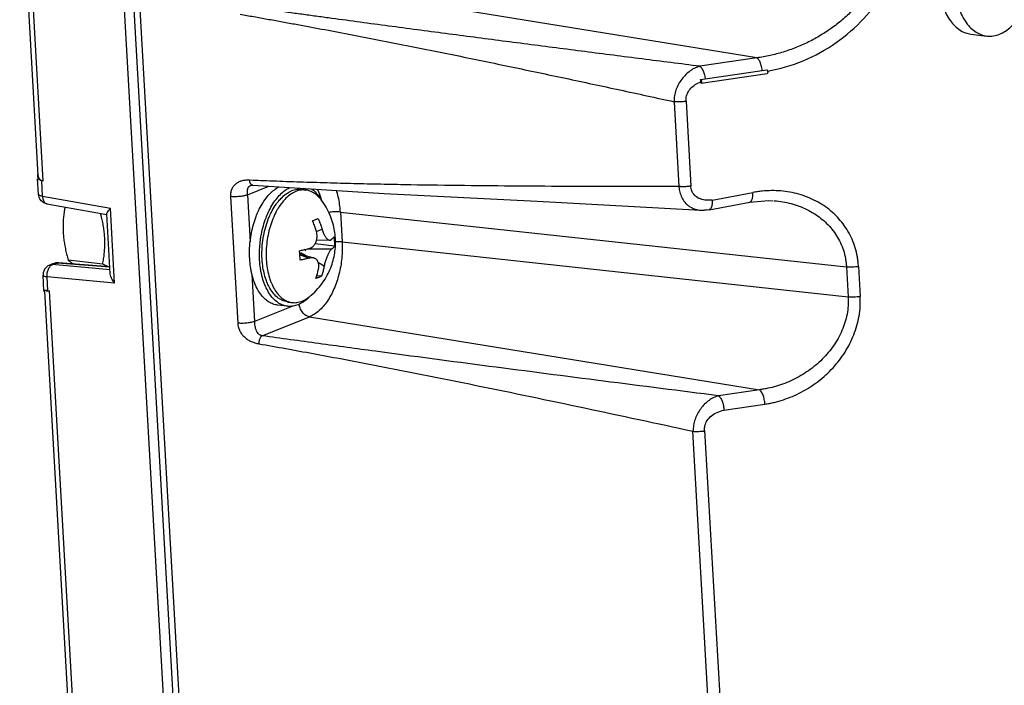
# Model space of a CAD drawing. Header units: inches. Extents: x -4 to 262, y 56 to 231.
# Tile 129 of 162: x 121.89 to 125.07, y 168.5 to 170.65. Entities that reach past the tile are written whole.
import ezdxf

# ---------------------------------------------------------------- set-up
doc = ezdxf.new("R2010")
doc.units = ezdxf.units.IN
doc.header["$LTSCALE"] = 1.2
doc.header["$MEASUREMENT"] = 0
doc.layers.get('0').update_dxf_attribs({"linetype": 'CONTINUOUS'})
for name, color, linetype in [('02___PRT_ALL_AXES', 7, 'CONTINUOUS'), ('6_ALL_SURFS', 7, 'CONTINUOUS'), ('7_ALL_FEATURES', 7, 'CONTINUOUS')]:
    doc.layers.add(name, color=color, linetype=linetype)

msp = doc.modelspace()

# ---------------------------------------------------------------- linework, layer by layer
at = {"color": 7, "linetype": 'Continuous'}
for p, q in [((124.10067702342, 170.4626341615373), (124.28510701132, 170.4899315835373)), ((124.28510701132, 170.4899315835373), (124.2998078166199, 170.4921028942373)), ((124.08625449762, 170.4566584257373), (124.08583794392, 170.4606094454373)), ((124.08585043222, 170.4604909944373), (124.09321529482, 170.4615506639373)), ((124.0864928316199, 170.4528319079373), (124.08625449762, 170.4566584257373)), ((124.0864928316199, 170.4528319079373), (124.0866502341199, 170.4489221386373)), ((124.0873080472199, 170.4488368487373), (124.0866502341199, 170.4489221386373)), ((124.09321529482, 170.4615506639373), (124.10067702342, 170.4626341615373))]:
    msp.add_line(p, q, dxfattribs=at)
for points, start_tangent, end_tangent in [([(124.3023054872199, 170.4876698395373), (124.4170148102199, 170.5211122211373), (124.52412670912, 170.5803963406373), (124.6128753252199, 170.6575989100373), (124.6788311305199, 170.7451893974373), (124.7221746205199, 170.8376231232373), (124.7436283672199, 170.9262828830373), (124.74629946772, 171.0049245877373)], (0.9846584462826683, 0.1744928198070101), (-0.09088909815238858, 0.995861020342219)), ([(124.2851017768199, 170.4899288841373), (124.28376358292, 170.4989420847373), (124.28200310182, 170.5064345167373), (124.27971985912, 170.5134331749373), (124.2769978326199, 170.5195699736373), (124.2739824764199, 170.5246123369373), (124.2724159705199, 170.5266625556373), (124.2708419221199, 170.5283739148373), (124.26928512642, 170.5297329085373), (124.26776702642, 170.5307346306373)], (-0.1029095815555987, 0.9946907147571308), (-0.8757526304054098, 0.4827601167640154)), ([(124.0833542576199, 170.5034333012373), (124.08415661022, 170.5029344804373), (124.08495438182, 170.5023344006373), (124.08574893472, 170.5016422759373), (124.0865402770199, 170.5008642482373), (124.0881083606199, 170.4990653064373), (124.0896421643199, 170.4969544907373), (124.0925392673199, 170.4918614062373), (124.0951543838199, 170.4858266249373), (124.0974097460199, 170.4790891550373), (124.0992051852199, 170.4718504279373), (124.10045633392, 170.4643335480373), (124.1006621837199, 170.4626245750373)], (0.8757403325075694, -0.4827824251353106), (0.1105378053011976, -0.9938719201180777)), ([(124.2998026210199, 170.4921629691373), (124.3012277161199, 170.4907034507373), (124.30222056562, 170.4881893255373), (124.3026758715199, 170.4852022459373), (124.3024869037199, 170.4825044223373), (124.30168825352, 170.4807850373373), (124.3010960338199, 170.4805167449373)], (0.9529378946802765, -0.3031655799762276), (-0.9783154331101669, -0.207120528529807)), ([(124.0390650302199, 170.3902204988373), (124.0397574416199, 170.4041029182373), (124.0448981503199, 170.4185961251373), (124.0547216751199, 170.4323893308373), (124.0688876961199, 170.4442515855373), (124.08649916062, 170.4526747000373)], (-0.1121071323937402, 0.9936961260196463), (0.9448206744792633, 0.3275879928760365)), ([(124.08583794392, 170.4606094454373), (124.0873823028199, 170.4591377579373), (124.0883978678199, 170.4566439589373), (124.0888772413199, 170.4536327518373), (124.08870153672, 170.4508958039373), (124.0879025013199, 170.4491428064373), (124.08730157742, 170.4488669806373)], (0.987372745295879, -0.1584142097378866), (-0.9777161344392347, -0.2099313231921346))]:
    msp.add_spline(points, degree=3, dxfattribs=dict(at, start_tangent=start_tangent, end_tangent=end_tangent))
at = {"layer": '02___PRT_ALL_AXES', "color": 7, "linetype": 'Continuous'}
for p, q in [((124.9585799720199, 170.6073532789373), (125.0099237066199, 170.6011286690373)), ((122.79728682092, 170.1052532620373), (122.8109557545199, 170.1035961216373)), ((122.8605346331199, 170.0727605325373), (122.8608899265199, 170.0721619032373)), ((122.6981760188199, 170.0289313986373), (122.6996665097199, 170.0319166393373)), ((122.6629790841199, 169.9306103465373), (122.6649877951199, 169.9465692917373)), ((122.6612097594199, 169.8967984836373), (122.6613400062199, 169.9054630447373)), ((122.6759418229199, 169.8363585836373), (122.6748999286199, 169.8410536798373)), ((122.8231037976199, 169.7589277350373), (122.8224019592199, 169.7582125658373)), ((122.75156221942, 169.7280935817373), (122.7194723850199, 169.7319839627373)), ((122.7532206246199, 169.7417729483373), (122.7668895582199, 169.7401158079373))]:
    msp.add_line(p, q, dxfattribs=at)
for points, start_tangent, end_tangent in [([(125.0099292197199, 170.6011286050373), (125.01241487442, 170.6008676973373), (125.0318021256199, 170.6015678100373), (125.0513227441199, 170.6070327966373), (125.0705793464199, 170.6171514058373), (125.0891799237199, 170.6317176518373), (125.1067458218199, 170.6504350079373), (125.1229194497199, 170.6729224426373), (125.1373715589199, 170.6987221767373), (125.1498079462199, 170.7273090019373), (125.1599754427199, 170.7581009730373), (125.1676670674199, 170.7904712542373), (125.1727262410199, 170.8237608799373), (125.1750499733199, 170.8572921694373), (125.17459095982, 170.8903825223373)], (0.9926931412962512, -0.1206661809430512), (-0.05664239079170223, 0.9983945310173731)), ([(124.8507723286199, 170.7871062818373), (124.85400474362, 170.7551304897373), (124.8599447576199, 170.7249201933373), (124.8684714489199, 170.6970903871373), (124.87941123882, 170.6722076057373), (124.8925414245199, 170.6507783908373), (124.9075947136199, 170.6332389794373), (124.9242646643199, 170.6199464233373), (124.9422119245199, 170.6111713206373), (124.9585854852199, 170.6073532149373)], (0.05664239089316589, -0.9983945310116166), (0.9926931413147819, -0.1206661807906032)), ([(124.9021160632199, 170.7808816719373), (124.9053484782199, 170.7489058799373), (124.9112884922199, 170.7186955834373), (124.9198151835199, 170.6908657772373), (124.9307549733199, 170.6659829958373), (124.9438851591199, 170.6445537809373), (124.95893844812, 170.6270143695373), (124.9756083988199, 170.6137218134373), (124.9935556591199, 170.6049467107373), (125.0099292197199, 170.6011286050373)], (0.05664239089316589, -0.9983945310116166), (0.9926931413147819, -0.1206661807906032)), ([(122.65842662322, 170.0368851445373), (122.6606488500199, 170.0414950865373), (122.6726922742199, 170.0629948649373), (122.6861702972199, 170.0817343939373), (122.7008085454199, 170.0973321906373), (122.71630902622, 170.1094707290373), (122.7241472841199, 170.1140906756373)], (0.4253171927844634, 0.9050443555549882), (0.884423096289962, 0.4666859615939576)), ([(122.6905164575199, 170.0329947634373), (122.6927386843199, 170.0376047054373), (122.70478210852, 170.0591044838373), (122.71826013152, 170.0778440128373), (122.7328983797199, 170.0934418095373), (122.74839886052, 170.1055803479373), (122.7595692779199, 170.1118725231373)], (0.4253171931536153, 0.9050443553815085), (0.902883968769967, 0.4298843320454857)), ([(122.7214506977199, 170.0660581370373), (122.7314640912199, 170.0773007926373), (122.74796109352, 170.0912772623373), (122.76520256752, 170.1006775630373)], (0.6273624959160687, 0.7787273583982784), (0.9278755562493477, 0.3728900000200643)), ([(122.7972938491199, 170.1052513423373), (122.78271821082, 170.1052452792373), (122.76520256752, 170.1006775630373)], (-0.9927908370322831, 0.1198597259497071), (-0.9278755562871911, -0.3728899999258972)), ([(122.8290650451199, 170.1074424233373), (122.8414329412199, 170.0973612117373), (122.8539773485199, 170.0827450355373), (122.8605346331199, 170.0727605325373)], (0.830723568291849, -0.5566851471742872), (0.512439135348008, -0.8587235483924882)), ([(122.6996665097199, 170.0319166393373), (122.7024709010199, 170.0372587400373), (122.7161615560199, 170.0591293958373), (122.7214506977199, 170.0660581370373)], (0.4530929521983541, 0.8914632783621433), (0.6273624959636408, 0.7787273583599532)), ([(122.62963268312, 169.8817781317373), (122.6292501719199, 169.9093534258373), (122.6311866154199, 169.9372961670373), (122.63540259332, 169.9650375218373), (122.6418122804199, 169.9920127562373), (122.6502851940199, 170.0176727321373), (122.65842662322, 170.0368851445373)], (-0.0566423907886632, 0.9983945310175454), (0.4253171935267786, 0.905044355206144)), ([(122.6649877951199, 169.9465692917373), (122.6674924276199, 169.9611471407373), (122.67390211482, 169.9881223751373), (122.6823750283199, 170.0137823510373), (122.6905164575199, 170.0329947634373)], (0.1480133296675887, 0.9889853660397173), (0.4253171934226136, 0.9050443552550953)), ([(122.6748999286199, 169.8410536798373), (122.67086034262, 169.8665963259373), (122.6692003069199, 169.8958565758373), (122.6704331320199, 169.9258712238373), (122.6745251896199, 169.9558215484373), (122.6813648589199, 169.9848905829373), (122.69076557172, 170.0122853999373), (122.6981760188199, 170.0289313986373)], (-0.2067663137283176, 0.9783903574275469), (0.4403334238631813, 0.8978343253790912)), ([(122.6613400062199, 169.9054630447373), (122.6629790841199, 169.9306103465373)], (0.02797506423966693, 0.9996086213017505), (0.1017285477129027, 0.9948121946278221)), ([(122.6347271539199, 169.8413054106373), (122.6323263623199, 169.8551316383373), (122.62963268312, 169.8817781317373)], (-0.1968418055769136, 0.9804352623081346), (-0.05664239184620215, 0.9983945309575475)), ([(122.6617225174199, 169.8778877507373), (122.6612097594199, 169.8967984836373)], (-0.05664239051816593, 0.9983945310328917), (0.00199542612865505, 0.9999980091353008)), ([(122.6668169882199, 169.8374150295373), (122.6644161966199, 169.8512412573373), (122.6617225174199, 169.8778877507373)], (-0.1968418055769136, 0.9804352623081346), (-0.05664239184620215, 0.9983945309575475)), ([(122.7194769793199, 169.7319839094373), (122.7058323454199, 169.7351656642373), (122.6908762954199, 169.7424782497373), (122.6769846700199, 169.7535553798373), (122.6644402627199, 169.7681715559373), (122.6534984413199, 169.7860292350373), (122.6443819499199, 169.8067648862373), (122.6372763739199, 169.8299563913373), (122.6347271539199, 169.8413054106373)], (-0.9926931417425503, 0.1206661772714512), (-0.1968418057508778, 0.9804352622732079)), ([(122.7515668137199, 169.7280935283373), (122.7379221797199, 169.7312752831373), (122.72296612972, 169.7385878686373), (122.7090745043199, 169.7496649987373), (122.6965300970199, 169.7642811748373), (122.6855882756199, 169.7821388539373), (122.6764717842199, 169.8028745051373), (122.6693662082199, 169.8260660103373), (122.6668169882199, 169.8374150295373)], (-0.9926931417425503, 0.1206661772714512), (-0.1968418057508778, 0.9804352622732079)), ([(122.6885417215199, 169.7988287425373), (122.6826001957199, 169.8134892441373), (122.6759418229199, 169.8363585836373)], (-0.4178603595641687, 0.9085112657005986), (-0.2266044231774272, 0.9739868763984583)), ([(122.7532135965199, 169.7417748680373), (122.7504772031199, 169.7421703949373), (122.7338410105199, 169.7475064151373), (122.7183344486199, 169.7576434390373), (122.7043804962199, 169.7723049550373), (122.6923597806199, 169.7910910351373), (122.6885417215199, 169.7988287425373)], (-0.9927908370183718, 0.1198597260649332), (-0.4178603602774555, 0.9085112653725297)), ([(122.8224019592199, 169.7582125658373), (122.81760906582, 169.7535844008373), (122.8021085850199, 169.7414458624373), (122.7860614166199, 169.7330136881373), (122.7697942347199, 169.7284595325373), (122.75363819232, 169.7278761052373), (122.7515668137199, 169.7280935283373)], (-0.7028684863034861, -0.7113198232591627), (-0.9926931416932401, 0.1206661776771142))]:
    msp.add_spline(points, degree=3, dxfattribs=dict(at, start_tangent=start_tangent, end_tangent=end_tangent))
at = {"layer": '6_ALL_SURFS', "color": 7, "linetype": 'Continuous'}
msp.add_line((122.2288319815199, 171.1668989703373), (122.4844225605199, 166.6617883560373), dxfattribs=at)
at = {"layer": '7_ALL_FEATURES', "color": 7, "linetype": 'Continuous'}
for p, q in [((121.9466167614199, 170.1502421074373), (121.88684249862, 171.2038398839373)), ((121.9629458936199, 170.1330394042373), (121.90258495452, 171.1969780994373)), ((122.1967421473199, 171.1707893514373), (122.4523327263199, 166.6656787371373)), ((122.2288319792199, 171.1668990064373), (122.4844225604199, 166.6617883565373)), ((122.2480940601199, 171.1644206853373), (122.5036679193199, 166.6596047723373)), ((124.2677670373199, 170.5307346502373), (122.79147695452, 170.7703561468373)), ((124.2677670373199, 170.5307346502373), (124.08335428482, 170.5034335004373)), ((124.0872844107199, 170.4488100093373), (124.3010789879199, 170.4804609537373)), ((124.0004468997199, 170.3888740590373), (124.0159884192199, 170.1149362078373)), ((124.0390650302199, 170.3902204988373), (124.0546066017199, 170.1162804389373)), ((121.9442692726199, 170.1504367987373), (121.94426090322, 170.1480483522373)), ((121.9475749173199, 170.0898653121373), (121.94475378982, 170.1395912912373)), ((121.96078848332, 170.0833631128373), (121.95792415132, 170.1338506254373)), ((121.9629458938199, 170.1330394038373), (121.9579241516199, 170.1338506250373)), ((122.6404457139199, 170.1346649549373), (122.6290604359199, 170.1351188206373)), ((122.6224686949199, 170.0881158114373), (122.6911779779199, 170.1157274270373)), ((122.6321967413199, 170.1180794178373), (122.63223790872, 170.1180958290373)), ((121.96078848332, 170.0833631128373), (122.17978971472, 170.0446934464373)), ((122.56794777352, 170.0826650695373), (122.5911577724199, 169.6735591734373)), ((122.6224686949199, 170.0881158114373), (122.6310978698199, 169.9360155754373)), ((122.8606109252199, 170.0720032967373), (122.8601895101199, 170.0725542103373)), ((122.8607974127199, 170.0735250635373), (122.86142808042, 170.0711288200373)), ((123.55830537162, 170.0671635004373), (124.0869640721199, 170.0384134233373)), ((124.1229763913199, 170.0714316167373), (124.2546887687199, 170.0958847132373)), ((121.9748488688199, 170.0586441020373), (122.1679736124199, 170.0245435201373)), ((122.1934880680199, 169.8032424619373), (122.17978971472, 170.0446934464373)), ((122.7299283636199, 170.0576077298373), (122.72501890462, 170.0504917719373)), ((122.7320328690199, 170.0604471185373), (122.7299283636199, 170.0576077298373)), ((124.0849460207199, 170.0385666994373), (124.0869791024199, 170.0384138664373)), ((124.0849460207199, 170.0385666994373), (124.0976495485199, 170.0383922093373)), ((124.0869791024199, 170.0384138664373), (124.10960849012, 170.0406663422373)), ((124.0976495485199, 170.0383922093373), (124.11343183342, 170.0402205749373)), ((124.1135705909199, 170.0401610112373), (124.1134760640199, 170.0401443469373)), ((124.11357727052, 170.0401622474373), (124.24528978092, 170.0646153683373)), ((122.1792677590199, 169.8328169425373), (122.16828908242, 170.0263301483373)), ((122.92261367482, 170.0325500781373), (122.9281039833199, 169.9357763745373)), ((122.92261367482, 170.0325500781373), (124.5570442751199, 169.8550181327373)), ((122.84497885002, 169.9701097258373), (122.8633372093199, 169.9768859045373)), ((122.8459556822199, 169.9423530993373), (122.88799052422, 169.9416087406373)), ((122.79159680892, 169.8963879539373), (122.79049684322, 169.9076995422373)), ((122.8940927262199, 169.9125858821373), (122.8150606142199, 169.9129671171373)), ((122.84036118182, 169.9290548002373), (122.84137557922, 169.9294624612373)), ((122.84137557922, 169.9294624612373), (122.84131002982, 169.9306178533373)), ((122.90348665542, 169.9219324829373), (122.84137557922, 169.9294624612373)), ((122.9281039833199, 169.9357763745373), (124.5625345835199, 169.7582444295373)), ((122.1548967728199, 169.8638274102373), (122.04368046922, 169.8773106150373)), ((122.79156655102, 169.8963857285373), (122.8365135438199, 169.8841259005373)), ((122.7918566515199, 169.8923995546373), (122.79159680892, 169.8963879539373)), ((122.7917174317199, 169.8943125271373), (122.8229211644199, 169.8839838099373)), ((122.7957071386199, 169.8952563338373), (122.7953681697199, 169.9012310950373)), ((122.81417353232, 169.8902194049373), (122.7953681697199, 169.9012310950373)), ((121.98295583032, 169.8613454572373), (121.99421254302, 169.8658692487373)), ((121.98325486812, 169.8614628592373), (121.9924183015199, 169.8627414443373)), ((121.99197975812, 169.8625652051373), (122.00367501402, 169.8672652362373)), ((122.17855596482, 169.8453632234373), (121.99197975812, 169.8625652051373)), ((122.00396883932, 169.8681872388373), (122.00020408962, 169.8676208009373)), ((122.0002066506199, 169.8676332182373), (122.0002167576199, 169.8676362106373)), ((122.0002952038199, 169.8672688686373), (122.0036750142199, 169.8672652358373)), ((122.0004547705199, 169.8676286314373), (122.0009223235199, 169.8675877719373)), ((122.0009223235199, 169.8675877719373), (122.0036750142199, 169.8672652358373)), ((122.0036750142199, 169.8672652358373), (122.0068713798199, 169.8678433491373)), ((122.0068713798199, 169.8678433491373), (122.0085275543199, 169.8678530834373)), ((122.00970684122, 169.8682263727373), (122.0085275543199, 169.8678530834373)), ((122.17801838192, 169.8548388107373), (122.00852755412, 169.8678530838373)), ((122.0116746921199, 169.8683740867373), (122.00970684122, 169.8682263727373)), ((122.1779749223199, 169.8556048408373), (122.0116746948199, 169.8683741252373)), ((122.1736637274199, 169.8559591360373), (122.1548967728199, 169.8638274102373)), ((122.8701124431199, 169.8574637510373), (122.85147276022, 169.8683784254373)), ((124.5570442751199, 169.8550181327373), (124.5625345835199, 169.7582444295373)), ((124.5956623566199, 169.8563628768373), (124.60115266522, 169.7595891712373)), ((121.96533042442, 169.7769018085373), (121.9624135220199, 169.8283159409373)), ((121.9624473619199, 169.8326307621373), (121.9624190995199, 169.8282826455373)), ((121.9781010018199, 169.7782078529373), (121.9755406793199, 169.8233368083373)), ((122.1934880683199, 169.8032424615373), (121.9755406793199, 169.8233368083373)), ((122.6370495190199, 169.8311101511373), (122.6456786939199, 169.6790099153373)), ((122.6961248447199, 169.8122375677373), (122.6991440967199, 169.8042689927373)), ((122.86137001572, 169.8251213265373), (122.8462134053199, 169.8269588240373)), ((122.6991440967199, 169.8042689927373), (122.6995849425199, 169.8031928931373)), ((122.0598582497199, 168.1542161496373), (121.9678375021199, 169.7761994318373)), ((121.9724655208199, 169.7782531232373), (121.9790111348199, 169.7782708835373)), ((121.9781010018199, 169.7782078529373), (121.9831016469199, 169.7777684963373)), ((122.07608093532, 168.1388897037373), (121.9831016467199, 169.7777684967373)), ((122.82211468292, 169.7584937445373), (122.8228945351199, 169.7591207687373)), ((122.76861804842, 169.7284170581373), (122.6456786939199, 169.6790099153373)), ((122.6702175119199, 169.6328436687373), (122.8230334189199, 169.6942565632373)), ((122.8230334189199, 169.6942565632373), (124.27573867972, 169.4584631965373)), ((124.27573867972, 169.4584631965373), (124.14374729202, 169.4389227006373)), ((124.16150229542, 169.3923157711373), (124.2934960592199, 169.4118566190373)), ((124.1288207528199, 168.1261233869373), (124.0608323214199, 169.3245063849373)), ((124.0989049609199, 169.3267730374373), (124.1671620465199, 168.1263096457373))]:
    msp.add_line(p, q, dxfattribs=at)
for points in [[(122.6321755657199, 170.1180640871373), (122.6371721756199, 170.1189441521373), (122.6396592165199, 170.1188800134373)], [(122.6399688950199, 170.1188595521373), (123.0642316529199, 170.0929101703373), (123.55830537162, 170.0671635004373)], [(124.24478549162, 170.0646215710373), (124.30500741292, 170.0698315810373), (124.32039720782, 170.0691957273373)], [(122.0117190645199, 169.8683705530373), (122.00894654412, 169.8684771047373), (122.00396883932, 169.8681872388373)]]:
    msp.add_lwpolyline(points, dxfattribs=at)
msp.add_ellipse((122.8022610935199, 169.9020951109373), major_axis=(0.003971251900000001, 0.009128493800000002), ratio=0.8745251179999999, start_param=-0.7032101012, end_param=0.02986911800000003, dxfattribs=at)
for points, start_tangent, end_tangent in [([(124.7076814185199, 171.0035798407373), (124.7082943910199, 170.9815650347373), (124.70758880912, 170.9597100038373), (124.70238293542, 170.9166328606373), (124.6923717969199, 170.8745960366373), (124.67786122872, 170.8337955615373), (124.6591503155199, 170.7944389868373), (124.6365088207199, 170.7568149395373), (124.61019575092, 170.7212137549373), (124.5804564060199, 170.6878515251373), (124.5475726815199, 170.6569480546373), (124.51198655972, 170.6288122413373), (124.4741830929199, 170.6037584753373), (124.43465952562, 170.5820340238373), (124.3938917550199, 170.5638323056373), (124.3522580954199, 170.5491984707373), (124.3101060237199, 170.5381513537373), (124.28893783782, 170.5339891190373), (124.26776703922, 170.5307346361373)], (0.05817319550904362, -0.9983065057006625), (-0.9913481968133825, -0.1312583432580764)), ([(122.5986234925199, 170.6716083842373), (122.6425643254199, 170.6638504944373), (122.68648016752, 170.6560101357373), (122.7303726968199, 170.6480884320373), (122.77424364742, 170.6400863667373), (122.81809466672, 170.6320047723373), (122.86192734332, 170.6238443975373), (122.94954427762, 170.6072894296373), (123.0371077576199, 170.5904244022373), (123.1246304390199, 170.5732233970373), (123.29960316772, 170.5378764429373), (123.47456805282, 170.5016268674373), (123.6496300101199, 170.4646930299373), (123.8248892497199, 170.4270734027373), (123.9126244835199, 170.4080409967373), (124.00044720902, 170.3888754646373)], (0.9849376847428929, -0.1729096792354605), (0.9766404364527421, -0.2148801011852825)), ([(124.08335427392, 170.5034334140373), (123.9902573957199, 170.5152317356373), (123.8973207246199, 170.5270516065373), (123.71189664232, 170.5507683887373), (123.5270220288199, 170.5746097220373), (123.3425833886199, 170.5985761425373), (123.1586168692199, 170.6227443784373), (123.0668610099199, 170.6349509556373), (122.9752515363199, 170.6472496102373), (122.8837574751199, 170.6596357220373), (122.8380491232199, 170.6658625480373), (122.7923640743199, 170.6721124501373), (122.7467005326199, 170.6783859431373), (122.70105692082, 170.6846836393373), (122.6554318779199, 170.6910062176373), (122.6098241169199, 170.6973543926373)], (-0.9921079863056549, 0.1253863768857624), (-0.9904094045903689, 0.1381637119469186)), ([(124.0833544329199, 170.5034334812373), (124.0794640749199, 170.5023693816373), (124.0755667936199, 170.5010714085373), (124.0677811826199, 170.4977795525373), (124.0600672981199, 170.4935857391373), (124.0525044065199, 170.4885710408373), (124.0381380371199, 170.4764130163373), (124.02525718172, 170.4618297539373), (124.01446592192, 170.4452648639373), (124.0063316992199, 170.4272504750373), (124.0014362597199, 170.4083024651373), (124.0004239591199, 170.3986076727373), (124.0003038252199, 170.3937415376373), (124.0004468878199, 170.3888742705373)], (-0.971549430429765, -0.2368368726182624), (0.05664238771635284, -0.9983945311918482)), ([(124.03906504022, 170.3902198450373), (124.03677739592, 170.3898617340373), (124.0344204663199, 170.3895360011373), (124.0295036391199, 170.3889776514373), (124.01938833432, 170.3883161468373), (124.0143576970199, 170.3882178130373), (124.0094595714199, 170.3882790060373), (124.0070806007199, 170.3883717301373), (124.0047764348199, 170.3885028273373), (124.00365924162, 170.3885817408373), (124.0025666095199, 170.3886694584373), (124.0009729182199, 170.3888205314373), (124.0004467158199, 170.3888736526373)], (-0.9829897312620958, -0.1836605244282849), (-0.9941519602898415, 0.1079901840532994)), ([(121.94426090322, 170.1480483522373), (121.9449607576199, 170.1441650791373), (121.9497762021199, 170.1371800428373)], (0.05853690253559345, -0.9982852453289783), (0.7867215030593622, -0.6173080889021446)), ([(121.9457435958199, 170.1575557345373), (121.9447877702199, 170.1541176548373), (121.9442692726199, 170.1504367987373)], (-0.3225995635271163, -0.9465355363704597), (-0.06188078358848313, -0.9980835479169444)), ([(121.94664374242, 170.1500236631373), (121.9470421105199, 170.1469478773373), (121.9501010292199, 170.1401401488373), (121.95556864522, 170.1354815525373)], (0.0541491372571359, -0.9985328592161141), (0.8762554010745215, -0.481846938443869)), ([(121.9497762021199, 170.1371800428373), (121.9579241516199, 170.1338506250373)], (0.7867215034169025, -0.6173080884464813), (0.9872020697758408, -0.1594743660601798)), ([(121.95556864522, 170.1354815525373), (121.9629458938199, 170.1330394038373)], (0.8762553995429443, -0.481846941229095), (0.9872020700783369, -0.1594743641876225)), ([(122.62906040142, 170.1351179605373), (122.62297769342, 170.1353223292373), (122.6169828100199, 170.1351297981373), (122.6054297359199, 170.1334040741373), (122.5948063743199, 170.1297072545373), (122.5899486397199, 170.1271554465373), (122.5854523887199, 170.1241239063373), (122.5813680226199, 170.1206122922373), (122.5777310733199, 170.1166359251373), (122.5746055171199, 170.1121699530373), (122.5720176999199, 170.1072243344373), (122.5699915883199, 170.1018141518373), (122.56859133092, 170.0959255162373), (122.5678812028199, 170.0895421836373), (122.56794777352, 170.0826650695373)], (-0.9979723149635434, 0.06364949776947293), (0.0773508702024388, -0.997003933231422)), ([(122.63065767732, 170.1280799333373), (122.62906040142, 170.1351179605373)], (-0.3488723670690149, 0.9371702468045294), (-0.09992477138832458, 0.9949949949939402)), ([(124.0159884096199, 170.1149403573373), (123.92916369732, 170.1148148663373), (123.8424344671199, 170.1148194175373), (123.66920335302, 170.1152439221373), (123.4961772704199, 170.1162677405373), (123.3232499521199, 170.1178502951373), (123.1502713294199, 170.1202284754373), (123.0636956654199, 170.1218771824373), (122.9770283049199, 170.1238697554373), (122.89025090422, 170.1261816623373), (122.84681662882, 170.1274600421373), (122.8033500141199, 170.1288209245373), (122.75984790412, 170.1302652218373), (122.7163015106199, 170.1317946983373), (122.6727041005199, 170.1334118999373), (122.6404457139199, 170.1346649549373)], (-0.9999972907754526, -0.002327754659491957), (-0.9992169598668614, 0.03956598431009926)), ([(122.6224686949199, 170.0881158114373), (122.62223833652, 170.0914714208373), (122.6221242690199, 170.0948201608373), (122.6223331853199, 170.1012874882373), (122.62327773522, 170.1070881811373), (122.6241215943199, 170.1096532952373), (122.62519158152, 170.1119218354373), (122.6265270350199, 170.1139005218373), (122.62731247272, 170.1147891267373), (122.6281644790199, 170.1156033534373), (122.6300273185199, 170.1169842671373), (122.6321290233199, 170.1180452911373), (122.63219908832, 170.1180735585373)], (-0.09619723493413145, 0.9953622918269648), (0.9283014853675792, 0.371828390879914)), ([(122.6396592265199, 170.1188801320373), (122.6390706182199, 170.1189581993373), (122.6379578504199, 170.1192652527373), (122.63583513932, 170.1204586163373), (122.6338733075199, 170.1223522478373), (122.63215042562, 170.1248551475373), (122.63073427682, 170.1278768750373), (122.63065767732, 170.1280799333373)], (-0.996457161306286, 0.08410187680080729), (-0.3488723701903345, 0.9371702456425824)), ([(122.77887150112, 170.0990204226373), (122.7624782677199, 170.0902014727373), (122.7467361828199, 170.0772372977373), (122.7320328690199, 170.0604471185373)], (-0.9278755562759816, -0.3728899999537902), (-0.6036089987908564, -0.7972804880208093)), ([(122.8109557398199, 170.1035960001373), (122.7955122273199, 170.1034769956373), (122.77887150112, 170.0990204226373)], (-0.9927615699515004, 0.1201018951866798), (-0.9278755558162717, -0.3728900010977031)), ([(122.86019012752, 170.0725546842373), (122.8564745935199, 170.0771338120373), (122.8428518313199, 170.0901256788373), (122.8279011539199, 170.0989741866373), (122.81199069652, 170.1034614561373), (122.8109557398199, 170.1035960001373)], (-0.6088777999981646, 0.7932640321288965), (-0.9927615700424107, 0.1201018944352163)), ([(122.84804355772, 170.1065157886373), (122.8607974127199, 170.0735250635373)], (0.469055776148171, -0.8831685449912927), (0.2606650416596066, -0.9654293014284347)), ([(122.92261367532, 170.0325500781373), (122.91579534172, 170.0813919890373), (122.9098097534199, 170.1027894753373)], (-0.05664818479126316, 0.9983942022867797), (-0.3158289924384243, 0.9488161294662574)), ([(124.0159884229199, 170.1149361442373), (124.0163769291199, 170.1101796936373), (124.01699747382, 170.1054864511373), (124.0189258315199, 170.0963430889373), (124.0253632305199, 170.0793788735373), (124.0348758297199, 170.0646415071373), (124.0471147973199, 170.0527981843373), (124.05643029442, 170.0469112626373)], (0.05675618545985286, -0.9983880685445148), (0.8850925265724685, -0.4654151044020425)), ([(124.0546066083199, 170.1162805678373), (124.05230441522, 170.1159188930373), (124.04993720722, 170.1155907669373), (124.04504514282, 170.1150388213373), (124.0400122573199, 170.1146322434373), (124.0349298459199, 170.1143777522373), (124.0298942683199, 170.1142800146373), (124.02500108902, 170.1143410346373), (124.0226361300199, 170.1144310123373), (124.02142698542, 170.1144961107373), (124.0203394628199, 170.1145603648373), (124.01941142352, 170.1146199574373), (124.01812061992, 170.1147288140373), (124.0165161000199, 170.1148819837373), (124.01598845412, 170.1149361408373)], (-0.9863678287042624, -0.16455548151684), (-0.9941689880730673, 0.1078333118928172)), ([(124.1229763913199, 170.0714316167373), (124.10006831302, 170.0710881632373), (124.0807516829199, 170.0766788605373), (124.0662530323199, 170.0872418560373), (124.0575069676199, 170.1011043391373), (124.0546066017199, 170.1162804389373)], (-0.9911399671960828, -0.1328215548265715), (0.00142004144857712, 0.9999989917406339)), ([(124.5956610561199, 169.8563628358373), (124.5944978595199, 169.8722647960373), (124.59234246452, 169.8877234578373), (124.58526908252, 169.9172262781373), (124.5749655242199, 169.9448671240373), (124.5617803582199, 169.9706351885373), (124.5459558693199, 169.9944784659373), (124.5276318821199, 170.0162631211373), (124.5069151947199, 170.0358484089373), (124.48388296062, 170.0531477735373), (124.4586700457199, 170.0680638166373), (124.43167180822, 170.0804015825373), (124.40335471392, 170.0899730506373), (124.37420916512, 170.0967154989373), (124.3446580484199, 170.1006123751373), (124.3148302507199, 170.1017065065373), (124.2847976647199, 170.1000752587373), (124.2697451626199, 170.0982897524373), (124.2546891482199, 170.0958826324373)], (-0.03148711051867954, 0.9995041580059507), (-0.9837761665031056, -0.1794002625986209)), ([(121.9494042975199, 170.0807002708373), (121.9475749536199, 170.0898660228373)], (-0.3304789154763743, 0.943813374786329), (-0.0556569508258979, 0.9984499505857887)), ([(121.9478624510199, 170.0899549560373), (121.9503161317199, 170.0868553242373), (121.96074527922, 170.0841246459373)], (0.2976400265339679, -0.9546781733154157), (0.9910774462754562, -0.1332872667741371)), ([(121.97516683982, 170.0588060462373), (121.9619349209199, 170.0642482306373), (121.95199381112, 170.0750472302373), (121.9494042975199, 170.0807002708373)], (-0.9847663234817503, 0.173882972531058), (-0.3304789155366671, 0.9438133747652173)), ([(121.96076663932, 170.0833669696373), (121.9625083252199, 170.0722131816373), (121.9671741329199, 170.0633002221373)], (0.02818039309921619, -0.9996028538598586), (0.6582413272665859, -0.7528069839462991)), ([(122.62246863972, 170.0881159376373), (122.62024546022, 170.0872965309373), (122.6176930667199, 170.0864956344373), (122.6148372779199, 170.0857241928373), (122.6117111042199, 170.0850016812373), (122.6048004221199, 170.0837358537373), (122.59728590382, 170.0827844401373), (122.5894698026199, 170.0821983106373), (122.5817194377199, 170.0820036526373), (122.5744197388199, 170.0821963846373), (122.5679478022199, 170.0826653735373)], (-0.9161530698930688, -0.400828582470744), (-0.9955570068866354, 0.09416074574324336)), ([(122.9065380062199, 169.9477570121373), (122.90385593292, 169.9719299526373), (122.8983589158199, 169.9965043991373), (122.88950905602, 170.0218993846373), (122.8766364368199, 170.0479365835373), (122.8606109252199, 170.0720032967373)], (-0.05664239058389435, 0.9983945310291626), (-0.6063441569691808, 0.7952023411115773)), ([(124.1229763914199, 170.0714316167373), (124.12315497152, 170.0679783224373), (124.1231858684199, 170.0645328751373), (124.1228017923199, 170.0578655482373), (124.12181852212, 170.0518296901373), (124.1211004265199, 170.0491735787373), (124.12023041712, 170.0468253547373), (124.1192114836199, 170.0448263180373), (124.1180613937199, 170.0431829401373), (124.1154535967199, 170.0409542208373), (124.11403881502, 170.0403644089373), (124.1135533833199, 170.0402445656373)], (0.07310227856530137, -0.9973244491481), (-0.9794450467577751, -0.2017111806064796)), ([(124.2451938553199, 170.0646895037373), (124.2458576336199, 170.0648620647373), (124.2472469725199, 170.0655013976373), (124.2497574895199, 170.0678515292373), (124.2508590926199, 170.0695278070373), (124.25184619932, 170.0715123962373), (124.2534414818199, 170.0763276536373), (124.2544746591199, 170.0821354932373), (124.2545026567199, 170.0823802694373)], (0.9804155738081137, 0.1969398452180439), (0.1114581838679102, 0.9937691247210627)), ([(124.2545026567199, 170.0823802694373), (124.2547612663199, 170.0853562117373), (124.25489410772, 170.0887373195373), (124.2546887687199, 170.0958847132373)], (0.1114581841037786, 0.9937691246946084), (-0.07310227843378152, 0.9973244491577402)), ([(124.3238251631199, 170.0689461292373), (124.35130140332, 170.0655522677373), (124.37815523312, 170.0597031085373), (124.4042133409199, 170.0514211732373), (124.4290779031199, 170.0407845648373), (124.4523587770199, 170.0279242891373), (124.4737181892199, 170.0129673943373), (124.4930201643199, 169.9959721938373), (124.51017064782, 169.9769858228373), (124.5250414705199, 169.9560794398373), (124.53746558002, 169.9333330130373), (124.5471545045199, 169.9088377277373), (124.5537860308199, 169.8826911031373), (124.5558564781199, 169.8690344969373), (124.5570442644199, 169.8550181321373)], (0.9969480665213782, -0.07806761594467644), (0.04949421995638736, -0.9987744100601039)), ([(121.9671741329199, 170.0633002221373), (121.97189398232, 170.0596006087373)], (0.6582413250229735, -0.7528069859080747), (0.9005162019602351, -0.4348224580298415)), ([(121.97189398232, 170.0596006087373), (121.9739954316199, 170.0588289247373), (121.9748737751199, 170.0586450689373)], (0.900516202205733, -0.4348224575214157), (0.9864545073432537, -0.1640350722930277)), ([(122.0327879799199, 170.0484139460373), (122.0306354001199, 170.0353783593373), (122.0284591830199, 170.0180827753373), (122.0271436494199, 170.0009949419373), (122.0267185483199, 169.9838984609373), (122.0272234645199, 169.9666981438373), (122.0286757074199, 169.9493826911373), (122.0310593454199, 169.9319436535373), (122.03434550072, 169.9142937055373), (122.0385295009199, 169.8962187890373), (122.04368046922, 169.8773106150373)], (-0.1779944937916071, -0.9840314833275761), (0.2796627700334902, -0.9600982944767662)), ([(122.16824866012, 170.0262450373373), (122.1693443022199, 170.0302651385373), (122.1731926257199, 170.0365929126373)], (-0.2464925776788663, 0.9691446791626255), (0.5749283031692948, 0.8182037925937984)), ([(122.1731926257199, 170.0365929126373), (122.1797897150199, 170.0446934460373)], (0.5749283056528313, 0.8182037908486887), (0.6672225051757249, 0.744858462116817)), ([(122.72501890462, 170.0504917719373), (122.7187303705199, 170.0402443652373), (122.70715623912, 170.0171264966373), (122.69759546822, 169.9916627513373), (122.6902834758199, 169.9644801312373), (122.68540030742, 169.9362479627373), (122.6830662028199, 169.9076614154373), (122.6833386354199, 169.8794243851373)], (-0.5486220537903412, -0.8360704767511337), (0.05664239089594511, -0.9983945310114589)), ([(124.05643029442, 170.0469112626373), (124.0615962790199, 170.0444517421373), (124.06941005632, 170.0416034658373), (124.0774530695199, 170.0396151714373), (124.0849459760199, 170.0385661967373)], (0.8850925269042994, -0.4654151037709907), (0.9960597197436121, -0.0886850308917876)), ([(122.1601252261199, 169.8989418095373), (122.1614507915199, 169.9161367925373), (122.1618749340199, 169.9332349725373), (122.1613689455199, 169.9504353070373), (122.1599157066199, 169.9677501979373), (122.1575314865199, 169.9851867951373), (122.15424553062, 170.0028320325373), (122.1500632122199, 170.0208982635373), (122.1481958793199, 170.0280717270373)], (0.1016883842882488, 0.9948163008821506), (-0.2588324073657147, 0.965922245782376)), ([(122.83261348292, 170.0045106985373), (122.84219117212, 170.0081006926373), (122.8507784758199, 170.0118107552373)], (0.9437486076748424, 0.3306638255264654), (0.9064128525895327, 0.4223928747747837)), ([(122.8451722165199, 169.9695858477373), (122.8433131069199, 169.9757766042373), (122.8410743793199, 169.9826323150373), (122.83847934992, 169.9899291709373), (122.8356320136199, 169.9972946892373), (122.83261348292, 170.0045106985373)], (-0.2767522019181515, 0.960941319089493), (-0.3984111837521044, 0.9172069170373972)), ([(122.8507784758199, 170.0118107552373), (122.85377933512, 170.0046386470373), (122.8566284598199, 169.9972720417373), (122.8592301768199, 169.9899593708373), (122.8614750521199, 169.9830864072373), (122.8633372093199, 169.9768859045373)], (0.3984111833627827, -0.9172069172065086), (0.2767522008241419, -0.9609413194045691)), ([(122.92261367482, 170.0325500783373), (122.9085095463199, 170.0332239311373), (122.89326714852, 170.0324300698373), (122.8848980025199, 170.0313510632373)], (-0.9941525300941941, 0.1079849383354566), (-0.9874417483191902, -0.157983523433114)), ([(122.8633372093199, 169.9768859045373), (122.8657320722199, 169.9695310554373), (122.8681869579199, 169.9634326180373), (122.8706217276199, 169.9583838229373), (122.8730663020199, 169.9541038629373), (122.87554662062, 169.9504528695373), (122.8781097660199, 169.9473450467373), (122.8806663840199, 169.9448898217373), (122.88300997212, 169.9432076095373), (122.8850225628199, 169.9422179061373), (122.88698021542, 169.9416934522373), (122.8879796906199, 169.9416092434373)], (0.2767522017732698, -0.9609413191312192), (0.9998321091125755, -0.01832358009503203)), ([(122.8211919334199, 169.9144637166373), (122.8272090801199, 169.9167103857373), (122.8321064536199, 169.9197901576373), (122.83608116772, 169.9233855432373), (122.8393666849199, 169.9274165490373), (122.8421292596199, 169.9319673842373), (122.8443586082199, 169.9370265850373), (122.8459608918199, 169.9423518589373)], (0.9697172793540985, 0.2442302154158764), (0.2316142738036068, 0.9728077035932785)), ([(122.8228945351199, 169.7591207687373), (122.8447708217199, 169.7793094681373), (122.8650617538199, 169.8039483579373), (122.8802568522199, 169.8284915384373), (122.8912920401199, 169.8524182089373), (122.89918255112, 169.8763930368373), (122.9042097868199, 169.9001802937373), (122.9066334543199, 169.9239629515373), (122.9065380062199, 169.9477570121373)], (0.7779420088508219, 0.6283360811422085), (-0.05664239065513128, 0.9983945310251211)), ([(122.8459608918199, 169.9423518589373), (122.84598198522, 169.9424408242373), (122.8469919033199, 169.9482276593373), (122.84733778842, 169.9545475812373), (122.8468458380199, 169.9616179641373), (122.8451722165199, 169.9695858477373)], (0.2316142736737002, 0.9728077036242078), (-0.276752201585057, 0.9609413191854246)), ([(122.8879796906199, 169.9416092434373), (122.8889109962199, 169.9416529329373), (122.8907285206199, 169.9421233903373), (122.8923634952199, 169.9430657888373)], (0.9998321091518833, -0.01832357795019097), (0.7985916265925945, 0.601873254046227)), ([(122.8923634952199, 169.9430657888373), (122.8944009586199, 169.9446687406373), (122.89647137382, 169.9464635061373), (122.8984669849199, 169.9484100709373), (122.90025167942, 169.9504147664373), (122.9017574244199, 169.9524123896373)], (0.7985916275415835, 0.601873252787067), (0.5654551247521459, 0.8247790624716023)), ([(122.9017574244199, 169.9524123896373), (122.90256300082, 169.9447278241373), (122.9031172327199, 169.9371124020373)], (0.1199896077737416, -0.9927751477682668), (0.05664239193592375, -0.9983945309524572)), ([(122.79049684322, 169.9076995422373), (122.7971823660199, 169.9090223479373), (122.80385120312, 169.9104202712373), (122.8102495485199, 169.9118401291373), (122.8160905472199, 169.9132083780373), (122.8211919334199, 169.9144637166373)], (0.9820235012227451, 0.1887586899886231), (0.9697172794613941, 0.2442302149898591)), ([(122.9281039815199, 169.9357763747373), (122.92700814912, 169.8837536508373), (122.91807311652, 169.8320966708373), (122.9019075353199, 169.7843242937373), (122.8796137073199, 169.7436938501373), (122.8527116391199, 169.7129740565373), (122.8230334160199, 169.6942565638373)], (0.05664238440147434, -0.9983945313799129), (-0.9278755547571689, -0.3728900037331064)), ([(122.8940927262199, 169.9125858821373), (122.8913203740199, 169.9099458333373), (122.8887116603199, 169.9065885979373), (122.88628686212, 169.9028053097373), (122.8839859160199, 169.8986549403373), (122.88172634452, 169.8940431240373), (122.8795152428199, 169.8889817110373), (122.87742148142, 169.8836244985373), (122.8754426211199, 169.8779551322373), (122.87355138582, 169.8718225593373), (122.8717481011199, 169.8650304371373), (122.8701124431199, 169.8574637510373)], (-0.7985916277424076, -0.601873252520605), (-0.1851179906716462, -0.9827163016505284)), ([(122.90348665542, 169.9219324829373), (122.9020158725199, 169.9199774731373), (122.9002489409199, 169.9179852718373), (122.89825303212, 169.9160316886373), (122.89615543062, 169.9142096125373), (122.8940927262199, 169.9125858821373)], (-0.5654551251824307, -0.8247790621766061), (-0.7985916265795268, -0.601873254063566)), ([(122.9031172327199, 169.9371124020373), (122.9034253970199, 169.9295272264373), (122.90348665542, 169.9219324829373)], (0.05664238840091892, -0.9983945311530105), (-0.008415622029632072, -0.9999645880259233)), ([(122.9281039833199, 169.9357763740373), (122.9139998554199, 169.9364502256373), (122.9065756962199, 169.9362455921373)], (-0.9941525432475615, 0.1079848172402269), (-0.9987142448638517, -0.05069375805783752)), ([(122.04368046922, 169.8773106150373), (122.0495960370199, 169.8724235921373), (122.05604524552, 169.8676348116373), (122.0605084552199, 169.8645846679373)], (0.7532881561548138, -0.657690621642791), (0.8336827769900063, -0.552243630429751)), ([(122.1548967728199, 169.8638274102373), (122.1579590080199, 169.8817414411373), (122.1601252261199, 169.8989418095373)], (0.1886186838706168, 0.98205040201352), (0.101688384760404, 0.9948163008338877)), ([(122.6833386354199, 169.8794243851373), (122.6862108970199, 169.8522321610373), (122.6916122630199, 169.8267543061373), (122.6961248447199, 169.8122375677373)], (0.05664239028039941, -0.9983945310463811), (0.3328948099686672, -0.942963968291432)), ([(122.7922260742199, 169.8772196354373), (122.7921648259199, 169.8848139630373), (122.7918566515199, 169.8923995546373)], (0.008415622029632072, 0.9999645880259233), (-0.05664238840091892, 0.9983945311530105)), ([(122.8229211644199, 169.8839838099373), (122.81788567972, 169.8827443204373), (122.81213451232, 169.8813957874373), (122.8057628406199, 169.8799797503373), (122.7990557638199, 169.8785718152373), (122.7922260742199, 169.8772196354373)], (-0.9697172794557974, -0.2442302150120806), (-0.9820235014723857, -0.1887586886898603)), ([(122.83651233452, 169.8841262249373), (122.8336534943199, 169.8847076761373), (122.8301786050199, 169.8849352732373), (122.82655035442, 169.8846843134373), (122.8229211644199, 169.8839838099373)], (-0.9647535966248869, 0.2631548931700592), (-0.9697172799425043, -0.244230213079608)), ([(122.8519474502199, 169.8501636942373), (122.8527490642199, 169.8571316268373), (122.85255798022, 169.8629559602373), (122.8516676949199, 169.8678176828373), (122.8502218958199, 169.8719766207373), (122.8482720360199, 169.8755633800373), (122.8457930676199, 169.8786609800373), (122.8428708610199, 169.8811603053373), (122.8397960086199, 169.8829306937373), (122.8368378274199, 169.8840346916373), (122.83651233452, 169.8841262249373)], (0.1851179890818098, 0.982716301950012), (-0.9647535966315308, 0.2631548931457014)), ([(121.9657903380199, 169.8449706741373), (121.9624473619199, 169.8326307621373)], (-0.4410261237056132, -0.897494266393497), (-0.07179091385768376, -0.9974197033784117)), ([(121.9731934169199, 169.8548633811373), (121.9657903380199, 169.8449706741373)], (-0.7369175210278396, -0.6759826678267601), (-0.4410261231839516, -0.89749426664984)), ([(121.9833457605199, 169.8612624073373), (121.9731934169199, 169.8548633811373)], (-0.9278755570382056, -0.3728899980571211), (-0.7369175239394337, -0.6759826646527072)), ([(121.97594165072, 169.8357324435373), (121.9795162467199, 169.8482222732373), (121.9855679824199, 169.8576235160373)], (0.1498745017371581, 0.9887050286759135), (0.687905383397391, 0.7258003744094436)), ([(121.9855679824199, 169.8576235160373), (121.9925605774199, 169.8625116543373)], (0.687905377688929, 0.7258003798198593), (0.9350499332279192, 0.3545160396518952)), ([(121.9942125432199, 169.8658692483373), (121.9996021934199, 169.8675117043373), (122.0002174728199, 169.8676363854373)], (0.9278755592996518, 0.3728899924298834), (0.9819456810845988, 0.1891631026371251)), ([(121.9942126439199, 169.8658689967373), (122.0002952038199, 169.8672688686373)], (0.9283229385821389, 0.3717748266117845), (0.9970143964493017, 0.0772158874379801)), ([(122.01434536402, 169.8675823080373), (122.01293692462, 169.8681499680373), (122.0117190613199, 169.8683705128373)], (-0.883293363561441, 0.4688206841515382), (-0.9964871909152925, 0.08374531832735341)), ([(122.84320502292, 169.8178212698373), (122.84542801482, 169.8243600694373), (122.84747494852, 169.8311331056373), (122.84927720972, 169.8379118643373), (122.8507679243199, 169.8443319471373), (122.8519474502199, 169.8501636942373)], (0.338104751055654, 0.941108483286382), (0.1851179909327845, 0.9827163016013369)), ([(122.8701124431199, 169.8574637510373), (122.86893489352, 169.8516411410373), (122.8674484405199, 169.8452370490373), (122.8656511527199, 169.8384726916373), (122.8636059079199, 169.8317003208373), (122.86137001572, 169.8251213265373)], (-0.1851179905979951, -0.9827163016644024), (-0.3381047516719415, -0.9411084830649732)), ([(124.5956624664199, 169.8563621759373), (124.59101776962, 169.8556786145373), (124.58610095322, 169.8551204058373), (124.57598568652, 169.8544592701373), (124.5660569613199, 169.8544224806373), (124.56137383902, 169.8546464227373), (124.5591640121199, 169.8548130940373), (124.5570442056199, 169.8550175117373)], (-0.9879487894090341, -0.1547811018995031), (-0.9938515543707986, 0.1107207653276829)), ([(121.9755838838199, 169.8225752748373), (121.96515473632, 169.8253059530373), (121.96271002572, 169.8283772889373)], (-0.9910774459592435, 0.133287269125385), (-0.3067048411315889, 0.951804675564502)), ([(121.9755189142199, 169.8233388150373), (121.97594165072, 169.8357324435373)], (-0.08480209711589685, 0.9963978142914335), (0.1498744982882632, 0.9887050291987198)), ([(122.1934880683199, 169.8032424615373), (122.18580506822, 169.8142824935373), (122.1810132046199, 169.8245858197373), (122.1792629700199, 169.8328905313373)], (-0.6311948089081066, 0.7756243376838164), (-0.05461735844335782, 0.9985073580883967)), ([(122.86137001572, 169.8251213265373), (122.85278271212, 169.8214112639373), (122.84320502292, 169.8178212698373)], (-0.9064128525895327, -0.4223928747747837), (-0.9437486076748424, -0.3306638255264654)), ([(122.6995849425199, 169.8031928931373), (122.7094113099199, 169.7833934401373), (122.7213707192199, 169.7665781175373), (122.73499348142, 169.7535862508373), (122.74994415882, 169.7447377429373), (122.75359233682, 169.7432943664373)], (0.3821301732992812, -0.9241085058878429), (0.9408024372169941, -0.3389554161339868)), ([(121.9790111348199, 169.7782708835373), (121.9699891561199, 169.7787754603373), (121.9656908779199, 169.7778487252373), (121.9656702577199, 169.7771346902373)], (-0.9937569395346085, 0.1115667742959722), (0.1639911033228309, -0.9864618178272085)), ([(121.9656702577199, 169.7771346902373), (121.9663174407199, 169.7755720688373), (121.96692013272, 169.7748164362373)], (0.1639911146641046, -0.9864618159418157), (0.6986189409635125, -0.7154939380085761)), ([(122.7989738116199, 169.7446915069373), (122.81536704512, 169.7535104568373), (122.8221158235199, 169.7584923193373)], (0.9278755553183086, 0.3728900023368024), (0.7807449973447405, 0.6248497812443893)), ([(124.5625346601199, 169.7582444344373), (124.5629462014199, 169.7440774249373), (124.5624470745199, 169.7300213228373), (124.5588671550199, 169.7023509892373), (124.5520944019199, 169.6754217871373), (124.5424362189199, 169.6494125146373), (124.53016688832, 169.6244888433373), (124.5154396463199, 169.6007615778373), (124.4983713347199, 169.5783294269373), (124.4790542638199, 169.5572975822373), (124.4576203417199, 169.5377928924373), (124.43438439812, 169.5200223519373), (124.40971006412, 169.5042018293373), (124.3839732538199, 169.4905025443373), (124.3575180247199, 169.4790563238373), (124.3305470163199, 169.4698900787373), (124.30322571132, 169.4630267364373), (124.2894912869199, 169.4604583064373), (124.27573868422, 169.4584631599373)], (0.06393049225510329, -0.9979543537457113), (-0.9924059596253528, -0.1230057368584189)), ([(124.2934960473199, 169.4118566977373), (124.3085706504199, 169.4145025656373), (124.32357014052, 169.4177470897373), (124.3532739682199, 169.4260917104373), (124.3824740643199, 169.4369998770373), (124.4110377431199, 169.4506048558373), (124.43885827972, 169.4668532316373), (124.46553430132, 169.4855911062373), (124.4905952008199, 169.5066194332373), (124.5136169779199, 169.5296077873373), (124.5342457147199, 169.5542305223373), (124.5523612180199, 169.5803124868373), (124.56789466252, 169.6077139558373), (124.5807489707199, 169.6362864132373), (124.59079511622, 169.6658851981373), (124.59780453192, 169.6963898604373), (124.6014356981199, 169.7276801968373), (124.60181041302, 169.7435755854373), (124.6011526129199, 169.7595891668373)], (0.9886507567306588, 0.15023209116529), (-0.08346993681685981, 0.9965102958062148)), ([(124.6011526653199, 169.7595891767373), (124.5964863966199, 169.7589015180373), (124.59159591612, 169.7583513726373), (124.58147596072, 169.7576862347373), (124.5715448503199, 169.7576531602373), (124.5668837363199, 169.7578707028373), (124.56466610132, 169.7580378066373), (124.56253458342, 169.7582444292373)], (-0.9845759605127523, -0.1749576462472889), (-0.9944543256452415, 0.105169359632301)), ([(122.75359233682, 169.7432943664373), (122.7658546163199, 169.7402504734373), (122.7668895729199, 169.7401159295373)], (0.9408024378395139, -0.3389554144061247), (0.9927615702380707, -0.1201018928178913)), ([(122.7668895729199, 169.7401159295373), (122.78233308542, 169.7402349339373), (122.7989738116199, 169.7446915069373)], (0.9927615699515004, -0.1201018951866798), (0.9278755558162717, 0.3728900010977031)), ([(122.82303341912, 169.6942565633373), (122.8110746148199, 169.6988294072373), (122.7998673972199, 169.7089889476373), (122.7923352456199, 169.7225963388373), (122.7895128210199, 169.7349294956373)], (-0.9870818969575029, 0.1602165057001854), (-0.09555088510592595, 0.9954245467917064)), ([(122.6456786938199, 169.6790099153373), (122.6434559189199, 169.6781905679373), (122.6409048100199, 169.6773898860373), (122.63492727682, 169.6758965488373), (122.62802163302, 169.6746311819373), (122.6205096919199, 169.6736797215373), (122.6126906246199, 169.6731060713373), (122.6049360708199, 169.6728978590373), (122.5976348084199, 169.6730370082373), (122.5911577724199, 169.6735591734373)], (-0.9278755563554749, -0.3728899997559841), (-0.9925389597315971, 0.1219279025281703)), ([(122.5911577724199, 169.6735591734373), (122.5918672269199, 169.6666135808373), (122.5933098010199, 169.6599965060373), (122.59539636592, 169.6537315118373), (122.5980633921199, 169.6478147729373), (122.6049233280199, 169.6370389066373), (122.60906275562, 169.6322168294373), (122.6136003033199, 169.6277704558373), (122.6184997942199, 169.6237192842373), (122.62371339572, 169.6200706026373), (122.6348960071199, 169.6140024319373), (122.6467926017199, 169.6097286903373), (122.6528833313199, 169.6082222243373), (122.6590168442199, 169.6070973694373)], (0.03422234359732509, -0.9994142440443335), (0.9883908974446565, -0.1519323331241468)), ([(122.6702175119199, 169.6328436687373), (122.6673138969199, 169.6334902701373), (122.6645449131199, 169.6345859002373), (122.65941878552, 169.6379956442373), (122.6550017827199, 169.6428810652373), (122.6531103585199, 169.6458173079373), (122.65145655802, 169.6490503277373), (122.6500547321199, 169.6525492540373), (122.6488900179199, 169.6562534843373), (122.6471860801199, 169.6640081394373), (122.6461729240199, 169.6717737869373), (122.6458716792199, 169.6754918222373), (122.6456786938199, 169.6790099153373)], (-0.9898818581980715, 0.141893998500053), (-0.04296092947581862, 0.9990767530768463)), ([(122.6702175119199, 169.6328436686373), (122.6679375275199, 169.6314441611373), (122.6657991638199, 169.6292289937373), (122.66385821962, 169.6263460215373), (122.6621712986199, 169.6229429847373), (122.6607938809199, 169.6191678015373), (122.65977614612, 169.6151692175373), (122.65916716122, 169.6110961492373), (122.6590168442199, 169.6070973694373)], (-0.9271717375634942, -0.3746365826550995), (0.02446242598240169, -0.9997007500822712)), ([(124.1437470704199, 169.4389209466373), (123.7722776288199, 169.4862525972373), (123.4029718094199, 169.5340636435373), (123.0356572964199, 169.5827449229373), (122.9441628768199, 169.5951307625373), (122.85276720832, 169.6076063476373), (122.76145582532, 169.6201755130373), (122.6702174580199, 169.6328432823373)], (-0.9921131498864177, 0.1253455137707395), (-0.9904158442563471, 0.1381175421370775)), ([(122.6590172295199, 169.6070995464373), (122.7469108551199, 169.5913784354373), (122.83477486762, 169.5753388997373), (122.9226067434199, 169.5589900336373), (123.01040379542, 169.5423374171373), (123.3611828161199, 169.4726512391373), (123.7114125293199, 169.3996601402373), (124.0608377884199, 169.3245314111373)], (0.9846970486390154, -0.1742748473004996), (0.9769616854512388, -0.2134147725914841)), ([(124.1437474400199, 169.4389226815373), (124.1398725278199, 169.4378559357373), (124.1359951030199, 169.4365479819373), (124.1282679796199, 169.4332343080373), (124.11317436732, 169.4240283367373), (124.0990263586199, 169.4118407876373), (124.08638916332, 169.3971988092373), (124.0758368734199, 169.3805908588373), (124.0678956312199, 169.3625586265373), (124.0631504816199, 169.3436197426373), (124.06217038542, 169.3339420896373), (124.06205443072, 169.3290861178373), (124.0621926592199, 169.3242303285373)], (-0.971525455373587, -0.2369352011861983), (0.0566423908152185, -0.9983945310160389)), ([(124.1437473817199, 169.4389227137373), (124.1445499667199, 169.4384237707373), (124.1453477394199, 169.4378236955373), (124.14614229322, 169.4371315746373), (124.1469336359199, 169.4363535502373), (124.1485017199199, 169.4345546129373), (124.1500355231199, 169.4324437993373), (124.1529326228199, 169.4273507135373), (124.1555477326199, 169.4213159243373), (124.1578022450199, 169.4145783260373), (124.15959850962, 169.4073397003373), (124.1608496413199, 169.3998228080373), (124.1612581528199, 169.3960579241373), (124.16150229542, 169.3923157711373)], (0.8757579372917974, -0.4827504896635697), (0.04022618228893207, -0.9991905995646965)), ([(124.29349602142, 169.4118566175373), (124.2929175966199, 169.4190864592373), (124.29173522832, 169.4266706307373), (124.28997442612, 169.4341651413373), (124.2876915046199, 169.4411617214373), (124.28496949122, 169.4472979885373), (124.2819541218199, 169.4523408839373), (124.2803877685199, 169.4543912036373), (124.27881399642, 169.4561025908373), (124.2772570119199, 169.4574615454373), (124.27573867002, 169.4584631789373)], (-0.03696923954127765, 0.9993164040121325), (-0.8751189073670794, 0.4839079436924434)), ([(124.0989049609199, 169.3267730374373), (124.09999286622, 169.3430162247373), (124.1076444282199, 169.3593537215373), (124.12091399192, 169.3738201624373), (124.1392137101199, 169.3853065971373), (124.16150229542, 169.3923157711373)], (-0.1342345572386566, 0.9909495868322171), (0.9812437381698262, 0.1927711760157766)), ([(124.0609158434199, 169.3245310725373), (124.0621926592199, 169.3242303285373), (124.0626741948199, 169.3241917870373), (124.06412452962, 169.3240759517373), (124.0651281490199, 169.3240100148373), (124.06615959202, 169.3239508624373), (124.0683018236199, 169.3238535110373), (124.07053089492, 169.3237872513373), (124.07515861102, 169.3237590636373), (124.07994006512, 169.3238660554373), (124.0895087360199, 169.3244695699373), (124.0940736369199, 169.3249531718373), (124.09622645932, 169.3252274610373), (124.09828969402, 169.3255233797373), (124.0994564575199, 169.3257207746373)], (0.9099448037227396, -0.414729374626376), (0.983779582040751, 0.1793815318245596))]:
    msp.add_spline(points, degree=3, dxfattribs=dict(at, start_tangent=start_tangent, end_tangent=end_tangent))

doc.saveas('drawing.dxf')
